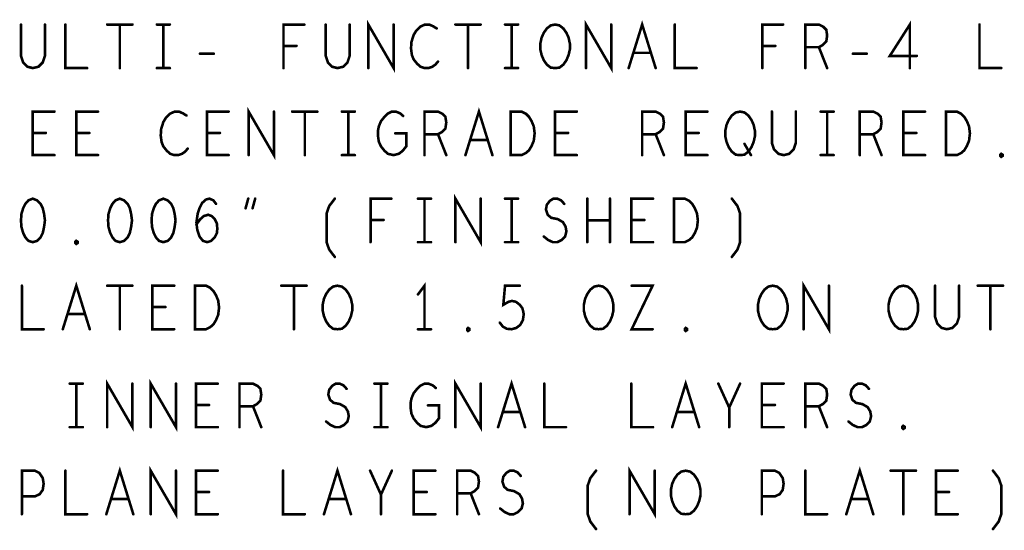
# Model space of a CAD drawing. Extents: x 28 to 61, y 24.9 to 46.
# Tile 87 of 96: x 49.5 to 51.7, y 42.1 to 43.3. Entities that reach past the tile are written whole.
import ezdxf

# ---------------------------------------------------------------- set-up
doc = ezdxf.new("R2010")
doc.units = 0
doc.layers.add('1', color=2, linetype='CONTINUOUS')

msp = doc.modelspace()

# ---------------------------------------------------------------- linework, layer by layer
at = {"layer": '1', "const_width": 0.006}
for points in [[(50.288, 43.145), (50.288, 43.245), (50.346, 43.145), (50.346, 43.245)], [(50.788, 43.145), (50.788, 43.245), (50.846, 43.145), (50.846, 43.245)], [(50.886, 43.145), (50.917, 43.245), (50.948, 43.145)], [(51.532, 43.145), (51.532, 43.245), (51.486, 43.173), (51.548, 43.173)], [(49.49, 43.245), (49.49, 43.173), (49.495, 43.158), (49.505, 43.148), (49.517, 43.145), (49.53, 43.148), (49.54, 43.158), (49.545, 43.173), (49.545, 43.245)], [(49.592, 43.245), (49.592, 43.145), (49.642, 43.145)], [(49.688, 43.245), (49.746, 43.245)], [(49.717, 43.245), (49.717, 43.145)], [(49.802, 43.245), (49.832, 43.245)], [(49.817, 43.245), (49.817, 43.145)], [(50.093, 43.145), (50.093, 43.245), (50.141, 43.245)], [(50.19, 43.245), (50.19, 43.173), (50.195, 43.158), (50.205, 43.148), (50.217, 43.145), (50.23, 43.148), (50.24, 43.158), (50.245, 43.173), (50.245, 43.245)], [(50.445, 43.236), (50.437, 43.241), (50.428, 43.245), (50.418, 43.245), (50.407, 43.24), (50.398, 43.231), (50.392, 43.221), (50.387, 43.205), (50.386, 43.19), (50.388, 43.175), (50.392, 43.165), (50.4, 43.155), (50.408, 43.148), (50.417, 43.145), (50.426, 43.145), (50.435, 43.148), (50.442, 43.153), (50.448, 43.16)], [(50.488, 43.245), (50.546, 43.245)], [(50.517, 43.245), (50.517, 43.145)], [(50.602, 43.245), (50.632, 43.245)], [(50.617, 43.245), (50.617, 43.145)], [(50.717, 43.145), (50.707, 43.146), (50.698, 43.153), (50.691, 43.163), (50.686, 43.175), (50.683, 43.188), (50.683, 43.201), (50.686, 43.215), (50.691, 43.226), (50.698, 43.236), (50.707, 43.243), (50.717, 43.245), (50.727, 43.243), (50.736, 43.236), (50.743, 43.226), (50.748, 43.215), (50.751, 43.201), (50.751, 43.188), (50.748, 43.175), (50.743, 43.163), (50.736, 43.153), (50.727, 43.146), (50.717, 43.145)], [(50.992, 43.245), (50.992, 43.145), (51.042, 43.145)], [(51.193, 43.145), (51.193, 43.245), (51.241, 43.245)], [(51.292, 43.145), (51.292, 43.245), (51.323, 43.245), (51.333, 43.24), (51.34, 43.233), (51.342, 43.22), (51.34, 43.206), (51.332, 43.198), (51.323, 43.193), (51.292, 43.193)], [(51.692, 43.245), (51.692, 43.145), (51.742, 43.145)], [(50.123, 43.196), (50.093, 43.196)], [(50.937, 43.18), (50.897, 43.18)], [(51.223, 43.196), (51.193, 43.196)], [(51.323, 43.193), (51.342, 43.145)], [(49.901, 43.178), (49.933, 43.178)], [(51.401, 43.178), (51.433, 43.178)], [(49.802, 43.145), (49.832, 43.145)], [(50.602, 43.145), (50.632, 43.145)], [(49.567, 42.945), (49.517, 42.945), (49.517, 43.045), (49.567, 43.045)], [(49.667, 42.945), (49.617, 42.945), (49.617, 43.045), (49.667, 43.045)], [(49.87, 43.036), (49.862, 43.041), (49.853, 43.045), (49.843, 43.045), (49.832, 43.04), (49.823, 43.031), (49.817, 43.021), (49.812, 43.005), (49.811, 42.99), (49.813, 42.975), (49.817, 42.965), (49.825, 42.955), (49.833, 42.948), (49.842, 42.945), (49.851, 42.945), (49.86, 42.948), (49.867, 42.953), (49.873, 42.96)], [(49.967, 42.945), (49.917, 42.945), (49.917, 43.045), (49.967, 43.045)], [(50.013, 42.945), (50.013, 43.045), (50.071, 42.945), (50.071, 43.045)], [(50.113, 43.045), (50.171, 43.045)], [(50.142, 43.045), (50.142, 42.945)], [(50.227, 43.045), (50.257, 43.045)], [(50.242, 43.045), (50.242, 42.945)], [(50.35, 42.995), (50.375, 42.995), (50.375, 42.965), (50.367, 42.955), (50.358, 42.948), (50.346, 42.945), (50.333, 42.948), (50.325, 42.955), (50.317, 42.965), (50.312, 42.976), (50.31, 42.99), (50.31, 43.001), (50.312, 43.011), (50.317, 43.023), (50.325, 43.033), (50.332, 43.04), (50.342, 43.045), (50.351, 43.045), (50.361, 43.041), (50.368, 43.035)], [(50.417, 42.945), (50.417, 43.045), (50.448, 43.045), (50.458, 43.04), (50.465, 43.033), (50.467, 43.02), (50.465, 43.006), (50.457, 42.998), (50.448, 42.993), (50.417, 42.993)], [(50.511, 42.945), (50.542, 43.045), (50.573, 42.945)], [(50.615, 42.945), (50.615, 43.045), (50.64, 43.045), (50.65, 43.04), (50.657, 43.033), (50.663, 43.023), (50.668, 43.011), (50.67, 42.995), (50.668, 42.978), (50.663, 42.966), (50.657, 42.956), (50.65, 42.95), (50.64, 42.945), (50.615, 42.945)], [(50.767, 42.945), (50.717, 42.945), (50.717, 43.045), (50.767, 43.045)], [(50.917, 42.945), (50.917, 43.045), (50.948, 43.045), (50.958, 43.04), (50.965, 43.033), (50.967, 43.02), (50.965, 43.006), (50.957, 42.998), (50.948, 42.993), (50.917, 42.993)], [(51.067, 42.945), (51.017, 42.945), (51.017, 43.045), (51.067, 43.045)], [(51.142, 42.945), (51.132, 42.946), (51.123, 42.953), (51.116, 42.963), (51.111, 42.975), (51.108, 42.988), (51.108, 43.001), (51.111, 43.015), (51.116, 43.026), (51.123, 43.036), (51.132, 43.043), (51.142, 43.045), (51.152, 43.043), (51.161, 43.036), (51.168, 43.026), (51.173, 43.015), (51.176, 43.001), (51.176, 42.988), (51.173, 42.975), (51.168, 42.963), (51.161, 42.953), (51.152, 42.946), (51.142, 42.945)], [(51.215, 43.045), (51.215, 42.973), (51.22, 42.958), (51.23, 42.948), (51.242, 42.945), (51.255, 42.948), (51.265, 42.958), (51.27, 42.973), (51.27, 43.045)], [(51.327, 43.045), (51.357, 43.045)], [(51.342, 43.045), (51.342, 42.945)], [(51.417, 42.945), (51.417, 43.045), (51.448, 43.045), (51.458, 43.04), (51.465, 43.033), (51.467, 43.02), (51.465, 43.006), (51.457, 42.998), (51.448, 42.993), (51.417, 42.993)], [(51.567, 42.945), (51.517, 42.945), (51.517, 43.045), (51.567, 43.045)], [(51.615, 42.945), (51.615, 43.045), (51.64, 43.045), (51.65, 43.04), (51.657, 43.033), (51.663, 43.023), (51.668, 43.011), (51.67, 42.995), (51.668, 42.978), (51.663, 42.966), (51.657, 42.956), (51.65, 42.95), (51.64, 42.945), (51.615, 42.945)], [(49.547, 42.996), (49.517, 42.996)], [(49.647, 42.996), (49.617, 42.996)], [(49.947, 42.996), (49.917, 42.996)], [(50.448, 42.993), (50.467, 42.945)], [(50.562, 42.98), (50.522, 42.98)], [(50.747, 42.996), (50.717, 42.996)], [(50.948, 42.993), (50.967, 42.945)], [(51.047, 42.996), (51.017, 42.996)], [(51.448, 42.993), (51.467, 42.945)], [(51.547, 42.996), (51.517, 42.996)], [(51.152, 42.971), (51.167, 42.945)], [(50.227, 42.945), (50.257, 42.945)], [(51.327, 42.945), (51.357, 42.945)], [(51.742, 42.941), (51.74, 42.943), (51.74, 42.946), (51.742, 42.948), (51.745, 42.946), (51.745, 42.943), (51.742, 42.941)], [(49.517, 42.845), (49.507, 42.841), (49.5, 42.833), (49.495, 42.823), (49.491, 42.81), (49.49, 42.795), (49.491, 42.78), (49.495, 42.766), (49.5, 42.756), (49.507, 42.748), (49.517, 42.745), (49.527, 42.748), (49.535, 42.756), (49.54, 42.766), (49.543, 42.78), (49.545, 42.795), (49.543, 42.81), (49.54, 42.823), (49.535, 42.833), (49.527, 42.841), (49.517, 42.845)], [(49.717, 42.845), (49.707, 42.841), (49.7, 42.833), (49.695, 42.823), (49.691, 42.81), (49.69, 42.795), (49.691, 42.78), (49.695, 42.766), (49.7, 42.756), (49.707, 42.748), (49.717, 42.745), (49.727, 42.748), (49.735, 42.756), (49.74, 42.766), (49.743, 42.78), (49.745, 42.795), (49.743, 42.81), (49.74, 42.823), (49.735, 42.833), (49.727, 42.841), (49.717, 42.845)], [(49.817, 42.845), (49.807, 42.841), (49.8, 42.833), (49.795, 42.823), (49.791, 42.81), (49.79, 42.795), (49.791, 42.78), (49.795, 42.766), (49.8, 42.756), (49.807, 42.748), (49.817, 42.745), (49.827, 42.748), (49.835, 42.756), (49.84, 42.766), (49.843, 42.78), (49.845, 42.795), (49.843, 42.81), (49.84, 42.823), (49.835, 42.833), (49.827, 42.841), (49.817, 42.845)], [(49.893, 42.786), (49.902, 42.798), (49.91, 42.805), (49.92, 42.808), (49.928, 42.805), (49.935, 42.798), (49.94, 42.788), (49.941, 42.776), (49.94, 42.766), (49.935, 42.756), (49.927, 42.748), (49.918, 42.745), (49.908, 42.748), (49.9, 42.758), (49.895, 42.773), (49.893, 42.79), (49.896, 42.811), (49.9, 42.823), (49.906, 42.835), (49.915, 42.843), (49.923, 42.845), (49.932, 42.841), (49.938, 42.833)], [(50.006, 42.823), (50.012, 42.845)], [(50.028, 42.845), (50.022, 42.823)], [(50.211, 42.711), (50.198, 42.728), (50.192, 42.745), (50.192, 42.811), (50.198, 42.828), (50.211, 42.845)], [(50.293, 42.745), (50.293, 42.845), (50.341, 42.845)], [(50.402, 42.845), (50.432, 42.845)], [(50.417, 42.845), (50.417, 42.745)], [(50.488, 42.745), (50.488, 42.845), (50.546, 42.745), (50.546, 42.845)], [(50.602, 42.845), (50.632, 42.845)], [(50.617, 42.845), (50.617, 42.745)], [(50.691, 42.758), (50.701, 42.75), (50.712, 42.745), (50.722, 42.745), (50.732, 42.75), (50.74, 42.758), (50.743, 42.77), (50.741, 42.781), (50.735, 42.791), (50.723, 42.798), (50.708, 42.801), (50.7, 42.808), (50.696, 42.82), (50.698, 42.831), (50.705, 42.84), (50.713, 42.845), (50.722, 42.845), (50.731, 42.841), (50.738, 42.833)], [(50.791, 42.745), (50.791, 42.845)], [(50.843, 42.845), (50.843, 42.745)], [(50.942, 42.745), (50.892, 42.745), (50.892, 42.845), (50.942, 42.845)], [(50.99, 42.745), (50.99, 42.845), (51.015, 42.845), (51.025, 42.84), (51.032, 42.833), (51.038, 42.823), (51.043, 42.811), (51.045, 42.795), (51.043, 42.778), (51.038, 42.766), (51.032, 42.756), (51.025, 42.75), (51.015, 42.745), (50.99, 42.745)], [(51.123, 42.711), (51.136, 42.728), (51.142, 42.745), (51.142, 42.811), (51.136, 42.828), (51.123, 42.845)], [(50.323, 42.796), (50.293, 42.796)], [(50.843, 42.795), (50.791, 42.795)], [(50.922, 42.796), (50.892, 42.796)], [(49.617, 42.741), (49.615, 42.743), (49.615, 42.746), (49.617, 42.748), (49.62, 42.746), (49.62, 42.743), (49.617, 42.741)], [(50.402, 42.745), (50.432, 42.745)], [(50.602, 42.745), (50.632, 42.745)], [(49.492, 42.645), (49.492, 42.545), (49.542, 42.545)], [(49.586, 42.545), (49.617, 42.645), (49.648, 42.545)], [(49.688, 42.645), (49.746, 42.645)], [(49.717, 42.645), (49.717, 42.545)], [(49.842, 42.545), (49.792, 42.545), (49.792, 42.645), (49.842, 42.645)], [(49.89, 42.545), (49.89, 42.645), (49.915, 42.645), (49.925, 42.64), (49.932, 42.633), (49.938, 42.623), (49.943, 42.611), (49.945, 42.595), (49.943, 42.578), (49.938, 42.566), (49.932, 42.556), (49.925, 42.55), (49.915, 42.545), (49.89, 42.545)], [(50.088, 42.645), (50.146, 42.645)], [(50.117, 42.645), (50.117, 42.545)], [(50.217, 42.545), (50.207, 42.546), (50.198, 42.553), (50.191, 42.563), (50.186, 42.575), (50.183, 42.588), (50.183, 42.601), (50.186, 42.615), (50.191, 42.626), (50.198, 42.636), (50.207, 42.643), (50.217, 42.645), (50.227, 42.643), (50.236, 42.636), (50.243, 42.626), (50.248, 42.615), (50.251, 42.601), (50.251, 42.588), (50.248, 42.575), (50.243, 42.563), (50.236, 42.553), (50.227, 42.546), (50.217, 42.545)], [(50.417, 42.545), (50.417, 42.645), (50.402, 42.625)], [(50.59, 42.56), (50.597, 42.551), (50.606, 42.546), (50.617, 42.545), (50.628, 42.548), (50.637, 42.555), (50.643, 42.566), (50.645, 42.58), (50.642, 42.593), (50.636, 42.601), (50.627, 42.608), (50.618, 42.61), (50.61, 42.608), (50.598, 42.601), (50.602, 42.645), (50.636, 42.645)], [(50.817, 42.545), (50.807, 42.546), (50.798, 42.553), (50.791, 42.563), (50.786, 42.575), (50.783, 42.588), (50.783, 42.601), (50.786, 42.615), (50.791, 42.626), (50.798, 42.636), (50.807, 42.643), (50.817, 42.645), (50.827, 42.643), (50.836, 42.636), (50.843, 42.626), (50.848, 42.615), (50.851, 42.601), (50.851, 42.588), (50.848, 42.575), (50.843, 42.563), (50.836, 42.553), (50.827, 42.546), (50.817, 42.545)], [(50.893, 42.645), (50.941, 42.645), (50.893, 42.545), (50.941, 42.545)], [(51.217, 42.545), (51.207, 42.546), (51.198, 42.553), (51.191, 42.563), (51.186, 42.575), (51.183, 42.588), (51.183, 42.601), (51.186, 42.615), (51.191, 42.626), (51.198, 42.636), (51.207, 42.643), (51.217, 42.645), (51.227, 42.643), (51.236, 42.636), (51.243, 42.626), (51.248, 42.615), (51.251, 42.601), (51.251, 42.588), (51.248, 42.575), (51.243, 42.563), (51.236, 42.553), (51.227, 42.546), (51.217, 42.545)], [(51.288, 42.545), (51.288, 42.645), (51.346, 42.545), (51.346, 42.645)], [(51.517, 42.545), (51.507, 42.546), (51.498, 42.553), (51.491, 42.563), (51.486, 42.575), (51.483, 42.588), (51.483, 42.601), (51.486, 42.615), (51.491, 42.626), (51.498, 42.636), (51.507, 42.643), (51.517, 42.645), (51.527, 42.643), (51.536, 42.636), (51.543, 42.626), (51.548, 42.615), (51.551, 42.601), (51.551, 42.588), (51.548, 42.575), (51.543, 42.563), (51.536, 42.553), (51.527, 42.546), (51.517, 42.545)], [(51.59, 42.645), (51.59, 42.573), (51.595, 42.558), (51.605, 42.548), (51.617, 42.545), (51.63, 42.548), (51.64, 42.558), (51.645, 42.573), (51.645, 42.645)], [(51.688, 42.645), (51.746, 42.645)], [(51.717, 42.645), (51.717, 42.545)], [(49.822, 42.596), (49.792, 42.596)], [(49.637, 42.58), (49.597, 42.58)], [(50.517, 42.541), (50.515, 42.543), (50.515, 42.546), (50.517, 42.548), (50.52, 42.546), (50.52, 42.543), (50.517, 42.541)], [(51.017, 42.541), (51.015, 42.543), (51.015, 42.546), (51.017, 42.548), (51.02, 42.546), (51.02, 42.543), (51.017, 42.541)], [(50.402, 42.545), (50.432, 42.545)], [(49.602, 42.42), (49.632, 42.42)], [(49.617, 42.42), (49.617, 42.32)], [(49.688, 42.32), (49.688, 42.42), (49.746, 42.32), (49.746, 42.42)], [(49.788, 42.32), (49.788, 42.42), (49.846, 42.32), (49.846, 42.42)], [(49.942, 42.32), (49.892, 42.32), (49.892, 42.42), (49.942, 42.42)], [(49.992, 42.32), (49.992, 42.42), (50.023, 42.42), (50.033, 42.415), (50.04, 42.408), (50.042, 42.395), (50.04, 42.381), (50.032, 42.373), (50.023, 42.368), (49.992, 42.368)], [(50.191, 42.333), (50.201, 42.325), (50.212, 42.32), (50.222, 42.32), (50.232, 42.325), (50.24, 42.333), (50.243, 42.345), (50.241, 42.356), (50.235, 42.366), (50.223, 42.373), (50.208, 42.376), (50.2, 42.383), (50.196, 42.395), (50.198, 42.406), (50.205, 42.415), (50.213, 42.42), (50.222, 42.42), (50.231, 42.416), (50.238, 42.408)], [(50.302, 42.42), (50.332, 42.42)], [(50.317, 42.42), (50.317, 42.32)], [(50.425, 42.37), (50.45, 42.37), (50.45, 42.34), (50.442, 42.33), (50.433, 42.323), (50.421, 42.32), (50.408, 42.323), (50.4, 42.33), (50.392, 42.34), (50.387, 42.351), (50.385, 42.365), (50.385, 42.376), (50.387, 42.386), (50.392, 42.398), (50.4, 42.408), (50.407, 42.415), (50.417, 42.42), (50.426, 42.42), (50.436, 42.416), (50.443, 42.41)], [(50.488, 42.32), (50.488, 42.42), (50.546, 42.32), (50.546, 42.42)], [(50.586, 42.32), (50.617, 42.42), (50.648, 42.32)], [(50.692, 42.42), (50.692, 42.32), (50.742, 42.32)], [(50.892, 42.42), (50.892, 42.32), (50.942, 42.32)], [(50.986, 42.32), (51.017, 42.42), (51.048, 42.32)], [(51.117, 42.32), (51.117, 42.365), (51.092, 42.42)], [(51.142, 42.42), (51.117, 42.365)], [(51.242, 42.32), (51.192, 42.32), (51.192, 42.42), (51.242, 42.42)], [(51.292, 42.32), (51.292, 42.42), (51.323, 42.42), (51.333, 42.415), (51.34, 42.408), (51.342, 42.395), (51.34, 42.381), (51.332, 42.373), (51.323, 42.368), (51.292, 42.368)], [(51.391, 42.333), (51.401, 42.325), (51.412, 42.32), (51.422, 42.32), (51.432, 42.325), (51.44, 42.333), (51.443, 42.345), (51.441, 42.356), (51.435, 42.366), (51.423, 42.373), (51.408, 42.376), (51.4, 42.383), (51.396, 42.395), (51.398, 42.406), (51.405, 42.415), (51.413, 42.42), (51.422, 42.42), (51.431, 42.416), (51.438, 42.408)], [(49.922, 42.371), (49.892, 42.371)], [(50.023, 42.368), (50.042, 42.32)], [(51.222, 42.371), (51.192, 42.371)], [(51.323, 42.368), (51.342, 42.32)], [(50.637, 42.355), (50.597, 42.355)], [(51.037, 42.355), (50.997, 42.355)], [(49.602, 42.32), (49.632, 42.32)], [(50.302, 42.32), (50.332, 42.32)], [(51.517, 42.316), (51.515, 42.318), (51.515, 42.321), (51.517, 42.323), (51.52, 42.321), (51.52, 42.318), (51.517, 42.316)], [(49.492, 42.12), (49.492, 42.22), (49.522, 42.22), (49.532, 42.215), (49.54, 42.203), (49.542, 42.19), (49.54, 42.176), (49.533, 42.166), (49.522, 42.161), (49.492, 42.161)], [(49.592, 42.22), (49.592, 42.12), (49.642, 42.12)], [(49.686, 42.12), (49.717, 42.22), (49.748, 42.12)], [(49.788, 42.12), (49.788, 42.22), (49.846, 42.12), (49.846, 42.22)], [(49.942, 42.12), (49.892, 42.12), (49.892, 42.22), (49.942, 42.22)], [(50.092, 42.22), (50.092, 42.12), (50.142, 42.12)], [(50.186, 42.12), (50.217, 42.22), (50.248, 42.12)], [(50.317, 42.12), (50.317, 42.165), (50.292, 42.22)], [(50.342, 42.22), (50.317, 42.165)], [(50.442, 42.12), (50.392, 42.12), (50.392, 42.22), (50.442, 42.22)], [(50.492, 42.12), (50.492, 42.22), (50.523, 42.22), (50.533, 42.215), (50.54, 42.208), (50.542, 42.195), (50.54, 42.181), (50.532, 42.173), (50.523, 42.168), (50.492, 42.168)], [(50.591, 42.133), (50.601, 42.125), (50.612, 42.12), (50.622, 42.12), (50.632, 42.125), (50.64, 42.133), (50.643, 42.145), (50.641, 42.156), (50.635, 42.166), (50.623, 42.173), (50.608, 42.176), (50.6, 42.183), (50.596, 42.195), (50.598, 42.206), (50.605, 42.215), (50.613, 42.22), (50.622, 42.22), (50.631, 42.216), (50.638, 42.208)], [(50.811, 42.086), (50.798, 42.103), (50.792, 42.12), (50.792, 42.186), (50.798, 42.203), (50.811, 42.22)], [(50.888, 42.12), (50.888, 42.22), (50.946, 42.12), (50.946, 42.22)], [(51.017, 42.12), (51.007, 42.121), (50.998, 42.128), (50.991, 42.138), (50.986, 42.15), (50.983, 42.163), (50.983, 42.176), (50.986, 42.19), (50.991, 42.201), (50.998, 42.211), (51.007, 42.218), (51.017, 42.22), (51.027, 42.218), (51.036, 42.211), (51.043, 42.201), (51.048, 42.19), (51.051, 42.176), (51.051, 42.163), (51.048, 42.15), (51.043, 42.138), (51.036, 42.128), (51.027, 42.121), (51.017, 42.12)], [(51.192, 42.12), (51.192, 42.22), (51.222, 42.22), (51.232, 42.215), (51.24, 42.203), (51.242, 42.19), (51.24, 42.176), (51.233, 42.166), (51.222, 42.161), (51.192, 42.161)], [(51.292, 42.22), (51.292, 42.12), (51.342, 42.12)], [(51.386, 42.12), (51.417, 42.22), (51.448, 42.12)], [(51.488, 42.22), (51.546, 42.22)], [(51.517, 42.22), (51.517, 42.12)], [(51.642, 42.12), (51.592, 42.12), (51.592, 42.22), (51.642, 42.22)], [(51.723, 42.086), (51.736, 42.103), (51.742, 42.12), (51.742, 42.186), (51.736, 42.203), (51.723, 42.22)], [(49.922, 42.171), (49.892, 42.171)], [(50.422, 42.171), (50.392, 42.171)], [(50.523, 42.168), (50.542, 42.12)], [(51.622, 42.171), (51.592, 42.171)], [(49.737, 42.155), (49.697, 42.155)], [(50.237, 42.155), (50.197, 42.155)], [(51.437, 42.155), (51.397, 42.155)]]:
    msp.add_lwpolyline(points, dxfattribs=at)
at = {"layer": '1', "const_width": 0.003}
for points in [[(49.4915, 43.245, 1), (49.4885, 43.245, 1)], [(49.5465, 43.245, 1), (49.5435, 43.245, 1)], [(49.5935, 43.245, 1), (49.5905, 43.245, 1)], [(49.6895, 43.245, 1), (49.6865, 43.245, 1)], [(49.7185, 43.245, 1), (49.7155, 43.245, 1)], [(49.7475, 43.245, 1), (49.7445, 43.245, 1)], [(49.8035, 43.245, 1), (49.8005, 43.245, 1)], [(49.8185, 43.245, 1), (49.8155, 43.245, 1)], [(49.8335, 43.245, 1), (49.8305, 43.245, 1)], [(50.1425, 43.245, 1), (50.1395, 43.245, 1)], [(50.1915, 43.245, 1), (50.1885, 43.245, 1)], [(50.2465, 43.245, 1), (50.2435, 43.245, 1)], [(50.3475, 43.245, 1), (50.3445, 43.245, 1)], [(50.4465, 43.236, 1), (50.4435, 43.236, 1)], [(50.4895, 43.245, 1), (50.4865, 43.245, 1)], [(50.5185, 43.245, 1), (50.5155, 43.245, 1)], [(50.5475, 43.245, 1), (50.5445, 43.245, 1)], [(50.6035, 43.245, 1), (50.6005, 43.245, 1)], [(50.6185, 43.245, 1), (50.6155, 43.245, 1)], [(50.6335, 43.245, 1), (50.6305, 43.245, 1)], [(50.8475, 43.245, 1), (50.8445, 43.245, 1)], [(50.9935, 43.245, 1), (50.9905, 43.245, 1)], [(51.2425, 43.245, 1), (51.2395, 43.245, 1)], [(51.6935, 43.245, 1), (51.6905, 43.245, 1)], [(50.0945, 43.196, 1), (50.0915, 43.196, 1)], [(50.1245, 43.196, 1), (50.1215, 43.196, 1)], [(50.8985, 43.18, 1), (50.8955, 43.18, 1)], [(50.9385, 43.18, 1), (50.9355, 43.18, 1)], [(51.1945, 43.196, 1), (51.1915, 43.196, 1)], [(51.2245, 43.196, 1), (51.2215, 43.196, 1)], [(51.2935, 43.193, 1), (51.2905, 43.193, 1)], [(51.3245, 43.193, 1), (51.3215, 43.193, 1)], [(49.9025, 43.178, 1), (49.8995, 43.178, 1)], [(49.9345, 43.178, 1), (49.9315, 43.178, 1)], [(50.4495, 43.16, 1), (50.4465, 43.16, 1)], [(51.4025, 43.178, 1), (51.3995, 43.178, 1)], [(51.4345, 43.178, 1), (51.4315, 43.178, 1)], [(51.5495, 43.173, 1), (51.5465, 43.173, 1)], [(49.6435, 43.145, 1), (49.6405, 43.145, 1)], [(49.7185, 43.145, 1), (49.7155, 43.145, 1)], [(49.8035, 43.145, 1), (49.8005, 43.145, 1)], [(49.8185, 43.145, 1), (49.8155, 43.145, 1)], [(49.8335, 43.145, 1), (49.8305, 43.145, 1)], [(50.0945, 43.145, 1), (50.0915, 43.145, 1)], [(50.2895, 43.145, 1), (50.2865, 43.145, 1)], [(50.5185, 43.145, 1), (50.5155, 43.145, 1)], [(50.6035, 43.145, 1), (50.6005, 43.145, 1)], [(50.6185, 43.145, 1), (50.6155, 43.145, 1)], [(50.6335, 43.145, 1), (50.6305, 43.145, 1)], [(50.7185, 43.145, 1), (50.7155, 43.145, 1)], [(50.7185, 43.145, 1), (50.7155, 43.145, 1)], [(50.7895, 43.145, 1), (50.7865, 43.145, 1)], [(50.8875, 43.145, 1), (50.8845, 43.145, 1)], [(50.9495, 43.145, 1), (50.9465, 43.145, 1)], [(51.0435, 43.145, 1), (51.0405, 43.145, 1)], [(51.1945, 43.145, 1), (51.1915, 43.145, 1)], [(51.2935, 43.145, 1), (51.2905, 43.145, 1)], [(51.3435, 43.145, 1), (51.3405, 43.145, 1)], [(51.5335, 43.145, 1), (51.5305, 43.145, 1)], [(51.7435, 43.145, 1), (51.7405, 43.145, 1)], [(49.5685, 43.045, 1), (49.5655, 43.045, 1)], [(49.6685, 43.045, 1), (49.6655, 43.045, 1)], [(49.9685, 43.045, 1), (49.9655, 43.045, 1)], [(50.0725, 43.045, 1), (50.0695, 43.045, 1)], [(50.1145, 43.045, 1), (50.1115, 43.045, 1)], [(50.1435, 43.045, 1), (50.1405, 43.045, 1)], [(50.1725, 43.045, 1), (50.1695, 43.045, 1)], [(50.2285, 43.045, 1), (50.2255, 43.045, 1)], [(50.2435, 43.045, 1), (50.2405, 43.045, 1)], [(50.2585, 43.045, 1), (50.2555, 43.045, 1)], [(50.7685, 43.045, 1), (50.7655, 43.045, 1)], [(51.0685, 43.045, 1), (51.0655, 43.045, 1)], [(51.2165, 43.045, 1), (51.2135, 43.045, 1)], [(51.2715, 43.045, 1), (51.2685, 43.045, 1)], [(51.3285, 43.045, 1), (51.3255, 43.045, 1)], [(51.3435, 43.045, 1), (51.3405, 43.045, 1)], [(51.3585, 43.045, 1), (51.3555, 43.045, 1)], [(51.5685, 43.045, 1), (51.5655, 43.045, 1)], [(49.8715, 43.036, 1), (49.8685, 43.036, 1)], [(50.3695, 43.035, 1), (50.3665, 43.035, 1)], [(49.5185, 42.996, 1), (49.5155, 42.996, 1)], [(49.5485, 42.996, 1), (49.5455, 42.996, 1)], [(49.6185, 42.996, 1), (49.6155, 42.996, 1)], [(49.6485, 42.996, 1), (49.6455, 42.996, 1)], [(49.9185, 42.996, 1), (49.9155, 42.996, 1)], [(49.9485, 42.996, 1), (49.9455, 42.996, 1)], [(50.3515, 42.995, 1), (50.3485, 42.995, 1)], [(50.4185, 42.993, 1), (50.4155, 42.993, 1)], [(50.4495, 42.993, 1), (50.4465, 42.993, 1)], [(50.5235, 42.98, 1), (50.5205, 42.98, 1)], [(50.5635, 42.98, 1), (50.5605, 42.98, 1)], [(50.7185, 42.996, 1), (50.7155, 42.996, 1)], [(50.7485, 42.996, 1), (50.7455, 42.996, 1)], [(50.9185, 42.993, 1), (50.9155, 42.993, 1)], [(50.9495, 42.993, 1), (50.9465, 42.993, 1)], [(51.0185, 42.996, 1), (51.0155, 42.996, 1)], [(51.0485, 42.996, 1), (51.0455, 42.996, 1)], [(51.4185, 42.993, 1), (51.4155, 42.993, 1)], [(51.4495, 42.993, 1), (51.4465, 42.993, 1)], [(51.5185, 42.996, 1), (51.5155, 42.996, 1)], [(51.5485, 42.996, 1), (51.5455, 42.996, 1)], [(49.8745, 42.96, 1), (49.8715, 42.96, 1)], [(51.1535, 42.971, 1), (51.1505, 42.971, 1)], [(49.5685, 42.945, 1), (49.5655, 42.945, 1)], [(49.6685, 42.945, 1), (49.6655, 42.945, 1)], [(49.9685, 42.945, 1), (49.9655, 42.945, 1)], [(50.0145, 42.945, 1), (50.0115, 42.945, 1)], [(50.1435, 42.945, 1), (50.1405, 42.945, 1)], [(50.2285, 42.945, 1), (50.2255, 42.945, 1)], [(50.2435, 42.945, 1), (50.2405, 42.945, 1)], [(50.2585, 42.945, 1), (50.2555, 42.945, 1)], [(50.4185, 42.945, 1), (50.4155, 42.945, 1)], [(50.4685, 42.945, 1), (50.4655, 42.945, 1)], [(50.5125, 42.945, 1), (50.5095, 42.945, 1)], [(50.5745, 42.945, 1), (50.5715, 42.945, 1)], [(50.6165, 42.945, 1), (50.6135, 42.945, 1)], [(50.6165, 42.945, 1), (50.6135, 42.945, 1)], [(50.7685, 42.945, 1), (50.7655, 42.945, 1)], [(50.9185, 42.945, 1), (50.9155, 42.945, 1)], [(50.9685, 42.945, 1), (50.9655, 42.945, 1)], [(51.0685, 42.945, 1), (51.0655, 42.945, 1)], [(51.1435, 42.945, 1), (51.1405, 42.945, 1)], [(51.1435, 42.945, 1), (51.1405, 42.945, 1)], [(51.1685, 42.945, 1), (51.1655, 42.945, 1)], [(51.3285, 42.945, 1), (51.3255, 42.945, 1)], [(51.3435, 42.945, 1), (51.3405, 42.945, 1)], [(51.3585, 42.945, 1), (51.3555, 42.945, 1)], [(51.4185, 42.945, 1), (51.4155, 42.945, 1)], [(51.4685, 42.945, 1), (51.4655, 42.945, 1)], [(51.5685, 42.945, 1), (51.5655, 42.945, 1)], [(51.6165, 42.945, 1), (51.6135, 42.945, 1)], [(51.6165, 42.945, 1), (51.6135, 42.945, 1)], [(51.7435, 42.941, 1), (51.7405, 42.941, 1)], [(51.7435, 42.941, 1), (51.7405, 42.941, 1)], [(49.5185, 42.845, 1), (49.5155, 42.845, 1)], [(49.5185, 42.845, 1), (49.5155, 42.845, 1)], [(49.7185, 42.845, 1), (49.7155, 42.845, 1)], [(49.7185, 42.845, 1), (49.7155, 42.845, 1)], [(49.8185, 42.845, 1), (49.8155, 42.845, 1)], [(49.8185, 42.845, 1), (49.8155, 42.845, 1)], [(50.0135, 42.845, 1), (50.0105, 42.845, 1)], [(50.0295, 42.845, 1), (50.0265, 42.845, 1)], [(50.2125, 42.845, 1), (50.2095, 42.845, 1)], [(50.3425, 42.845, 1), (50.3395, 42.845, 1)], [(50.4035, 42.845, 1), (50.4005, 42.845, 1)], [(50.4185, 42.845, 1), (50.4155, 42.845, 1)], [(50.4335, 42.845, 1), (50.4305, 42.845, 1)], [(50.5475, 42.845, 1), (50.5445, 42.845, 1)], [(50.6035, 42.845, 1), (50.6005, 42.845, 1)], [(50.6185, 42.845, 1), (50.6155, 42.845, 1)], [(50.6335, 42.845, 1), (50.6305, 42.845, 1)], [(50.7925, 42.845, 1), (50.7895, 42.845, 1)], [(50.8445, 42.845, 1), (50.8415, 42.845, 1)], [(50.9435, 42.845, 1), (50.9405, 42.845, 1)], [(51.1245, 42.845, 1), (51.1215, 42.845, 1)], [(49.9395, 42.833, 1), (49.9365, 42.833, 1)], [(50.0075, 42.823, 1), (50.0045, 42.823, 1)], [(50.0235, 42.823, 1), (50.0205, 42.823, 1)], [(50.7395, 42.833, 1), (50.7365, 42.833, 1)], [(50.2945, 42.796, 1), (50.2915, 42.796, 1)], [(50.3245, 42.796, 1), (50.3215, 42.796, 1)], [(50.7925, 42.795, 1), (50.7895, 42.795, 1)], [(50.8445, 42.795, 1), (50.8415, 42.795, 1)], [(50.8935, 42.796, 1), (50.8905, 42.796, 1)], [(50.9235, 42.796, 1), (50.9205, 42.796, 1)], [(49.8945, 42.786, 1), (49.8915, 42.786, 1)], [(50.6925, 42.758, 1), (50.6895, 42.758, 1)], [(49.6185, 42.741, 1), (49.6155, 42.741, 1)], [(49.6185, 42.741, 1), (49.6155, 42.741, 1)], [(50.2945, 42.745, 1), (50.2915, 42.745, 1)], [(50.4035, 42.745, 1), (50.4005, 42.745, 1)], [(50.4185, 42.745, 1), (50.4155, 42.745, 1)], [(50.4335, 42.745, 1), (50.4305, 42.745, 1)], [(50.4895, 42.745, 1), (50.4865, 42.745, 1)], [(50.6035, 42.745, 1), (50.6005, 42.745, 1)], [(50.6185, 42.745, 1), (50.6155, 42.745, 1)], [(50.6335, 42.745, 1), (50.6305, 42.745, 1)], [(50.7925, 42.745, 1), (50.7895, 42.745, 1)], [(50.8445, 42.745, 1), (50.8415, 42.745, 1)], [(50.9435, 42.745, 1), (50.9405, 42.745, 1)], [(50.9915, 42.745, 1), (50.9885, 42.745, 1)], [(50.9915, 42.745, 1), (50.9885, 42.745, 1)], [(50.2125, 42.711, 1), (50.2095, 42.711, 1)], [(51.1245, 42.711, 1), (51.1215, 42.711, 1)], [(49.4935, 42.645, 1), (49.4905, 42.645, 1)], [(49.6895, 42.645, 1), (49.6865, 42.645, 1)], [(49.7185, 42.645, 1), (49.7155, 42.645, 1)], [(49.7475, 42.645, 1), (49.7445, 42.645, 1)], [(49.8435, 42.645, 1), (49.8405, 42.645, 1)], [(50.0895, 42.645, 1), (50.0865, 42.645, 1)], [(50.1185, 42.645, 1), (50.1155, 42.645, 1)], [(50.1475, 42.645, 1), (50.1445, 42.645, 1)], [(50.6375, 42.645, 1), (50.6345, 42.645, 1)], [(50.8945, 42.645, 1), (50.8915, 42.645, 1)], [(51.3475, 42.645, 1), (51.3445, 42.645, 1)], [(51.5915, 42.645, 1), (51.5885, 42.645, 1)], [(51.6465, 42.645, 1), (51.6435, 42.645, 1)], [(51.6895, 42.645, 1), (51.6865, 42.645, 1)], [(51.7185, 42.645, 1), (51.7155, 42.645, 1)], [(51.7475, 42.645, 1), (51.7445, 42.645, 1)], [(50.4035, 42.625, 1), (50.4005, 42.625, 1)], [(49.7935, 42.596, 1), (49.7905, 42.596, 1)], [(49.8235, 42.596, 1), (49.8205, 42.596, 1)], [(49.5985, 42.58, 1), (49.5955, 42.58, 1)], [(49.6385, 42.58, 1), (49.6355, 42.58, 1)], [(50.5915, 42.56, 1), (50.5885, 42.56, 1)], [(49.5435, 42.545, 1), (49.5405, 42.545, 1)], [(49.5875, 42.545, 1), (49.5845, 42.545, 1)], [(49.6495, 42.545, 1), (49.6465, 42.545, 1)], [(49.7185, 42.545, 1), (49.7155, 42.545, 1)], [(49.8435, 42.545, 1), (49.8405, 42.545, 1)], [(49.8915, 42.545, 1), (49.8885, 42.545, 1)], [(49.8915, 42.545, 1), (49.8885, 42.545, 1)], [(50.1185, 42.545, 1), (50.1155, 42.545, 1)], [(50.2185, 42.545, 1), (50.2155, 42.545, 1)], [(50.2185, 42.545, 1), (50.2155, 42.545, 1)], [(50.4035, 42.545, 1), (50.4005, 42.545, 1)], [(50.4185, 42.545, 1), (50.4155, 42.545, 1)], [(50.4335, 42.545, 1), (50.4305, 42.545, 1)], [(50.5185, 42.541, 1), (50.5155, 42.541, 1)], [(50.5185, 42.541, 1), (50.5155, 42.541, 1)], [(50.8185, 42.545, 1), (50.8155, 42.545, 1)], [(50.8185, 42.545, 1), (50.8155, 42.545, 1)], [(50.9425, 42.545, 1), (50.9395, 42.545, 1)], [(51.0185, 42.541, 1), (51.0155, 42.541, 1)], [(51.0185, 42.541, 1), (51.0155, 42.541, 1)], [(51.2185, 42.545, 1), (51.2155, 42.545, 1)], [(51.2185, 42.545, 1), (51.2155, 42.545, 1)], [(51.2895, 42.545, 1), (51.2865, 42.545, 1)], [(51.5185, 42.545, 1), (51.5155, 42.545, 1)], [(51.5185, 42.545, 1), (51.5155, 42.545, 1)], [(51.7185, 42.545, 1), (51.7155, 42.545, 1)], [(49.6035, 42.42, 1), (49.6005, 42.42, 1)], [(49.6185, 42.42, 1), (49.6155, 42.42, 1)], [(49.6335, 42.42, 1), (49.6305, 42.42, 1)], [(49.7475, 42.42, 1), (49.7445, 42.42, 1)], [(49.8475, 42.42, 1), (49.8445, 42.42, 1)], [(49.9435, 42.42, 1), (49.9405, 42.42, 1)], [(50.3035, 42.42, 1), (50.3005, 42.42, 1)], [(50.3185, 42.42, 1), (50.3155, 42.42, 1)], [(50.3335, 42.42, 1), (50.3305, 42.42, 1)], [(50.4445, 42.41, 1), (50.4415, 42.41, 1)], [(50.5475, 42.42, 1), (50.5445, 42.42, 1)], [(50.6935, 42.42, 1), (50.6905, 42.42, 1)], [(50.8935, 42.42, 1), (50.8905, 42.42, 1)], [(51.0935, 42.42, 1), (51.0905, 42.42, 1)], [(51.1435, 42.42, 1), (51.1405, 42.42, 1)], [(51.2435, 42.42, 1), (51.2405, 42.42, 1)], [(50.2395, 42.408, 1), (50.2365, 42.408, 1)], [(51.4395, 42.408, 1), (51.4365, 42.408, 1)], [(49.8935, 42.371, 1), (49.8905, 42.371, 1)], [(49.9235, 42.371, 1), (49.9205, 42.371, 1)], [(49.9935, 42.368, 1), (49.9905, 42.368, 1)], [(50.0245, 42.368, 1), (50.0215, 42.368, 1)], [(50.4265, 42.37, 1), (50.4235, 42.37, 1)], [(51.1185, 42.365, 1), (51.1155, 42.365, 1)], [(51.1935, 42.371, 1), (51.1905, 42.371, 1)], [(51.2235, 42.371, 1), (51.2205, 42.371, 1)], [(51.2935, 42.368, 1), (51.2905, 42.368, 1)], [(51.3245, 42.368, 1), (51.3215, 42.368, 1)], [(50.5985, 42.355, 1), (50.5955, 42.355, 1)], [(50.6385, 42.355, 1), (50.6355, 42.355, 1)], [(50.9985, 42.355, 1), (50.9955, 42.355, 1)], [(51.0385, 42.355, 1), (51.0355, 42.355, 1)], [(49.6035, 42.32, 1), (49.6005, 42.32, 1)], [(49.6185, 42.32, 1), (49.6155, 42.32, 1)], [(49.6335, 42.32, 1), (49.6305, 42.32, 1)], [(49.6895, 42.32, 1), (49.6865, 42.32, 1)], [(49.7895, 42.32, 1), (49.7865, 42.32, 1)], [(49.9435, 42.32, 1), (49.9405, 42.32, 1)], [(49.9935, 42.32, 1), (49.9905, 42.32, 1)], [(50.0435, 42.32, 1), (50.0405, 42.32, 1)], [(50.1925, 42.333, 1), (50.1895, 42.333, 1)], [(50.3035, 42.32, 1), (50.3005, 42.32, 1)], [(50.3185, 42.32, 1), (50.3155, 42.32, 1)], [(50.3335, 42.32, 1), (50.3305, 42.32, 1)], [(50.4895, 42.32, 1), (50.4865, 42.32, 1)], [(50.5875, 42.32, 1), (50.5845, 42.32, 1)], [(50.6495, 42.32, 1), (50.6465, 42.32, 1)], [(50.7435, 42.32, 1), (50.7405, 42.32, 1)], [(50.9435, 42.32, 1), (50.9405, 42.32, 1)], [(50.9875, 42.32, 1), (50.9845, 42.32, 1)], [(51.0495, 42.32, 1), (51.0465, 42.32, 1)], [(51.1185, 42.32, 1), (51.1155, 42.32, 1)], [(51.2435, 42.32, 1), (51.2405, 42.32, 1)], [(51.2935, 42.32, 1), (51.2905, 42.32, 1)], [(51.3435, 42.32, 1), (51.3405, 42.32, 1)], [(51.3925, 42.333, 1), (51.3895, 42.333, 1)], [(51.5185, 42.316, 1), (51.5155, 42.316, 1)], [(51.5185, 42.316, 1), (51.5155, 42.316, 1)], [(49.5935, 42.22, 1), (49.5905, 42.22, 1)], [(49.8475, 42.22, 1), (49.8445, 42.22, 1)], [(49.9435, 42.22, 1), (49.9405, 42.22, 1)], [(50.0935, 42.22, 1), (50.0905, 42.22, 1)], [(50.2935, 42.22, 1), (50.2905, 42.22, 1)], [(50.3435, 42.22, 1), (50.3405, 42.22, 1)], [(50.4435, 42.22, 1), (50.4405, 42.22, 1)], [(50.6395, 42.208, 1), (50.6365, 42.208, 1)], [(50.8125, 42.22, 1), (50.8095, 42.22, 1)], [(50.9475, 42.22, 1), (50.9445, 42.22, 1)], [(51.2935, 42.22, 1), (51.2905, 42.22, 1)], [(51.4895, 42.22, 1), (51.4865, 42.22, 1)], [(51.5185, 42.22, 1), (51.5155, 42.22, 1)], [(51.5475, 42.22, 1), (51.5445, 42.22, 1)], [(51.6435, 42.22, 1), (51.6405, 42.22, 1)], [(51.7245, 42.22, 1), (51.7215, 42.22, 1)], [(49.4935, 42.161, 1), (49.4905, 42.161, 1)], [(49.8935, 42.171, 1), (49.8905, 42.171, 1)], [(49.9235, 42.171, 1), (49.9205, 42.171, 1)], [(50.3185, 42.165, 1), (50.3155, 42.165, 1)], [(50.3935, 42.171, 1), (50.3905, 42.171, 1)], [(50.4235, 42.171, 1), (50.4205, 42.171, 1)], [(50.4935, 42.168, 1), (50.4905, 42.168, 1)], [(50.5245, 42.168, 1), (50.5215, 42.168, 1)], [(51.1935, 42.161, 1), (51.1905, 42.161, 1)], [(51.5935, 42.171, 1), (51.5905, 42.171, 1)], [(51.6235, 42.171, 1), (51.6205, 42.171, 1)], [(49.6985, 42.155, 1), (49.6955, 42.155, 1)], [(49.7385, 42.155, 1), (49.7355, 42.155, 1)], [(50.1985, 42.155, 1), (50.1955, 42.155, 1)], [(50.2385, 42.155, 1), (50.2355, 42.155, 1)], [(51.3985, 42.155, 1), (51.3955, 42.155, 1)], [(51.4385, 42.155, 1), (51.4355, 42.155, 1)], [(49.4935, 42.12, 1), (49.4905, 42.12, 1)], [(49.6435, 42.12, 1), (49.6405, 42.12, 1)], [(49.6875, 42.12, 1), (49.6845, 42.12, 1)], [(49.7495, 42.12, 1), (49.7465, 42.12, 1)], [(49.7895, 42.12, 1), (49.7865, 42.12, 1)], [(49.9435, 42.12, 1), (49.9405, 42.12, 1)], [(50.1435, 42.12, 1), (50.1405, 42.12, 1)], [(50.1875, 42.12, 1), (50.1845, 42.12, 1)], [(50.2495, 42.12, 1), (50.2465, 42.12, 1)], [(50.3185, 42.12, 1), (50.3155, 42.12, 1)], [(50.4435, 42.12, 1), (50.4405, 42.12, 1)], [(50.4935, 42.12, 1), (50.4905, 42.12, 1)], [(50.5435, 42.12, 1), (50.5405, 42.12, 1)], [(50.5925, 42.133, 1), (50.5895, 42.133, 1)], [(50.8895, 42.12, 1), (50.8865, 42.12, 1)], [(51.0185, 42.12, 1), (51.0155, 42.12, 1)], [(51.0185, 42.12, 1), (51.0155, 42.12, 1)], [(51.1935, 42.12, 1), (51.1905, 42.12, 1)], [(51.3435, 42.12, 1), (51.3405, 42.12, 1)], [(51.3875, 42.12, 1), (51.3845, 42.12, 1)], [(51.4495, 42.12, 1), (51.4465, 42.12, 1)], [(51.5185, 42.12, 1), (51.5155, 42.12, 1)], [(51.6435, 42.12, 1), (51.6405, 42.12, 1)], [(50.8125, 42.086, 1), (50.8095, 42.086, 1)], [(51.7245, 42.086, 1), (51.7215, 42.086, 1)]]:
    msp.add_lwpolyline(points, format="xyb", close=True, dxfattribs=at)

doc.saveas('drawing.dxf')
